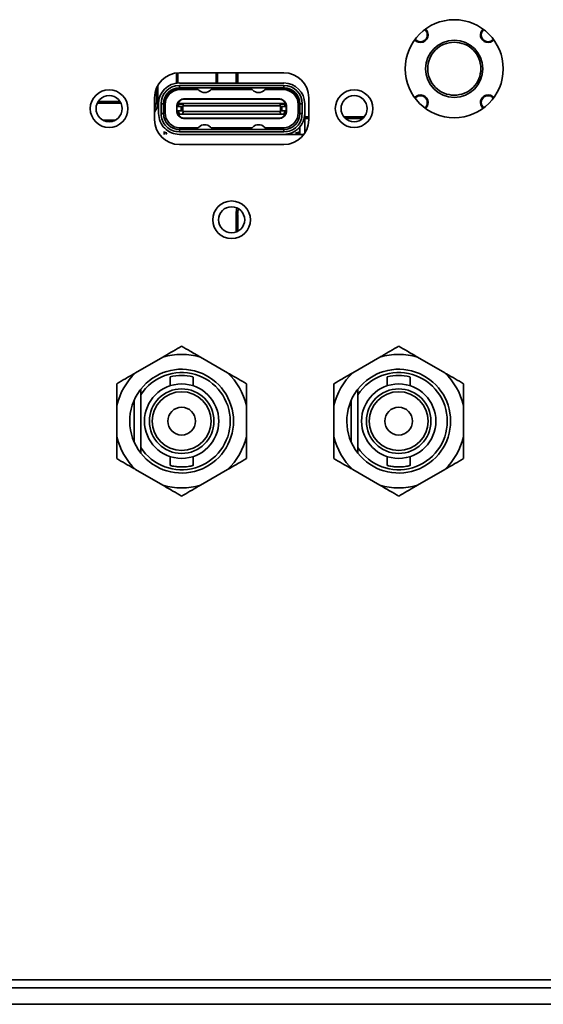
# Model space of a CAD drawing. Header units: millimetres. Extents: x 0 to 1118, y 0 to 864.
# Tile 181 of 250: x 739 to 747, y 467 to 482. Entities that reach past the tile are written whole.
import ezdxf

# ---------------------------------------------------------------- set-up
doc = ezdxf.new("R2010")
doc.units = ezdxf.units.MM

msp = doc.modelspace()

# ---------------------------------------------------------------- linework, layer by layer
at = {"color": 7, "linetype": 'Continuous', "lineweight": 35}
for p, q in [((745.604, 482.257), (745.539, 482.257)), ((741.323, 481.443), (741.323, 481.286)), ((741.342, 481.445), (741.342, 481.288)), ((742.964, 481.445), (741.364, 481.445)), ((741.928, 481.445), (741.928, 481.289)), ((741.948, 481.445), (741.948, 481.289)), ((742.234, 481.445), (742.234, 481.289)), ((742.257, 481.289), (742.257, 481.445)), ((742.257, 481.289), (742.257, 481.445)), ((741.036, 481.257), (741.036, 480.998)), ((741.364, 481.289), (742.964, 481.289)), ((742.964, 481.252), (741.364, 481.252)), ((741.364, 481.252), (741.364, 481.214)), ((742.964, 481.252), (742.964, 481.214)), ((741.014, 481.211), (741.014, 481.02)), ((741.014, 481.211), (741.014, 481.02)), ((742.964, 481.214), (741.364, 481.214)), ((741.634, 481.209), (741.377, 481.209)), ((741.377, 481.209), (741.377, 481.19)), ((741.652, 481.19), (741.377, 481.19)), ((741.384, 481.209), (741.384, 481.214)), ((741.546, 481.214), (741.541, 481.209)), ((741.629, 481.214), (741.662, 481.18)), ((741.842, 481.18), (741.875, 481.214)), ((741.852, 481.19), (742.477, 481.19)), ((742.459, 481.209), (741.87, 481.209)), ((741.889, 481.214), (741.894, 481.209)), ((742.439, 481.214), (742.434, 481.209)), ((742.454, 481.214), (742.487, 481.18)), ((742.667, 481.18), (742.7, 481.214)), ((742.677, 481.19), (742.952, 481.19)), ((742.952, 481.209), (742.695, 481.209)), ((742.788, 481.209), (742.783, 481.214)), ((742.944, 481.209), (742.944, 481.214)), ((742.952, 481.209), (742.952, 481.19)), ((740.47, 480.983), (740.109, 480.983)), ((740.458, 481.004), (740.121, 481.004)), ((740.984, 481.065), (740.984, 480.728)), ((741.014, 481.02), (741.036, 480.998)), ((741.014, 481.02), (741.014, 481.02)), ((741.047, 480.822), (741.047, 480.972)), ((741.084, 480.972), (741.084, 480.822)), ((741.122, 480.972), (741.084, 480.972)), ((741.122, 480.972), (741.122, 480.822)), ((741.122, 480.959), (741.127, 480.959)), ((741.125, 481.009), (741.132, 481.009)), ((741.127, 480.959), (741.146, 480.959)), ((741.127, 480.959), (741.127, 480.834)), ((741.146, 480.959), (741.146, 480.834)), ((741.351, 480.978), (741.348, 480.978)), ((741.351, 480.978), (741.351, 480.965)), ((741.352, 480.965), (741.351, 480.965)), ((741.351, 480.965), (741.351, 480.929)), ((741.352, 480.929), (741.352, 480.965)), ((741.352, 480.965), (741.418, 480.965)), ((741.427, 480.978), (741.363, 480.978)), ((741.418, 480.965), (741.428, 480.94)), ((742.902, 480.978), (741.427, 480.978)), ((741.428, 480.929), (741.428, 480.94)), ((741.428, 480.94), (742.901, 480.94)), ((741.777, 481.047), (741.433, 481.047)), ((741.433, 481.042), (741.771, 481.042)), ((741.446, 481.047), (741.778, 481.047)), ((741.771, 481.042), (741.976, 481.042)), ((741.778, 481.047), (741.969, 481.047)), ((741.969, 481.047), (742.359, 481.047)), ((742.358, 481.047), (741.971, 481.047)), ((741.976, 481.042), (742.353, 481.042)), ((742.234, 481.047), (742.234, 481.047)), ((742.257, 481.047), (742.257, 481.047)), ((742.257, 481.047), (742.257, 481.047)), ((742.353, 481.042), (742.558, 481.042)), ((742.551, 481.047), (742.359, 481.047)), ((742.551, 481.047), (742.883, 481.047)), ((742.896, 481.047), (742.552, 481.047)), ((742.558, 481.042), (742.896, 481.042)), ((742.901, 480.94), (742.911, 480.965)), ((742.901, 480.94), (742.901, 480.929)), ((742.966, 480.978), (742.902, 480.978)), ((742.911, 480.965), (742.977, 480.965)), ((742.977, 480.965), (742.977, 480.929)), ((742.978, 480.965), (742.977, 480.965)), ((742.981, 480.978), (742.978, 480.978)), ((742.978, 480.965), (742.978, 480.978)), ((742.978, 480.929), (742.978, 480.965)), ((743.183, 480.834), (743.183, 480.959)), ((743.183, 480.959), (743.202, 480.959)), ((743.204, 481.009), (743.197, 481.009)), ((743.202, 480.834), (743.202, 480.959)), ((743.202, 480.959), (743.207, 480.959)), ((743.244, 480.972), (743.207, 480.972)), ((743.207, 480.822), (743.207, 480.972)), ((743.244, 480.822), (743.244, 480.972)), ((743.282, 480.972), (743.282, 480.822)), ((743.344, 480.728), (743.344, 481.065)), ((741.084, 480.822), (741.122, 480.822)), ((741.127, 480.834), (741.122, 480.834)), ((741.146, 480.834), (741.127, 480.834)), ((741.326, 480.934), (741.326, 480.929)), ((741.326, 480.929), (741.326, 480.864)), ((741.326, 480.929), (741.328, 480.929)), ((741.326, 480.864), (741.328, 480.864)), ((741.326, 480.864), (741.326, 480.859)), ((741.328, 480.864), (741.328, 480.929)), ((741.328, 480.929), (741.394, 480.929)), ((741.328, 480.864), (741.394, 480.864)), ((741.338, 480.929), (741.338, 480.934)), ((741.338, 480.859), (741.338, 480.864)), ((741.348, 480.815), (741.351, 480.815)), ((741.351, 480.864), (741.351, 480.828)), ((741.351, 480.828), (741.351, 480.815)), ((741.352, 480.828), (741.352, 480.864)), ((741.37, 480.828), (741.352, 480.828)), ((741.363, 480.815), (741.427, 480.815)), ((741.394, 480.929), (741.394, 480.864)), ((741.418, 480.864), (741.418, 480.929)), ((741.418, 480.929), (741.428, 480.929)), ((741.428, 480.864), (741.418, 480.864)), ((741.428, 480.853), (741.418, 480.828)), ((741.427, 480.815), (742.902, 480.815)), ((741.428, 480.864), (741.428, 480.853)), ((742.901, 480.853), (741.428, 480.853)), ((742.911, 480.929), (742.901, 480.929)), ((742.901, 480.853), (742.901, 480.864)), ((742.911, 480.864), (742.901, 480.864)), ((742.911, 480.828), (742.901, 480.853)), ((742.902, 480.815), (742.966, 480.815)), ((742.911, 480.929), (742.911, 480.864)), ((742.935, 480.864), (742.935, 480.929)), ((743.001, 480.929), (742.935, 480.929)), ((743.001, 480.864), (742.935, 480.864)), ((742.977, 480.828), (742.959, 480.828)), ((742.977, 480.864), (742.977, 480.828)), ((742.978, 480.828), (742.978, 480.864)), ((742.978, 480.815), (742.978, 480.828)), ((742.981, 480.815), (742.978, 480.815)), ((743.001, 480.929), (743.001, 480.864)), ((743.003, 480.929), (743.001, 480.929)), ((743.003, 480.864), (743.001, 480.864)), ((743.003, 480.929), (743.003, 480.934)), ((743.003, 480.864), (743.003, 480.929)), ((743.003, 480.859), (743.003, 480.864)), ((743.183, 480.834), (743.202, 480.834)), ((743.207, 480.834), (743.202, 480.834)), ((743.244, 480.822), (743.207, 480.822)), ((743.282, 480.822), (743.282, 480.519)), ((740.387, 480.722), (740.192, 480.722)), ((740.34, 480.703), (740.239, 480.703)), ((741.771, 480.751), (741.433, 480.751)), ((741.433, 480.747), (741.777, 480.747)), ((741.778, 480.747), (741.446, 480.747)), ((741.976, 480.751), (741.771, 480.751)), ((741.778, 480.747), (741.969, 480.747)), ((742.359, 480.747), (741.969, 480.747)), ((741.971, 480.747), (742.358, 480.747)), ((742.353, 480.751), (741.976, 480.751)), ((742.558, 480.751), (742.353, 480.751)), ((742.551, 480.747), (742.359, 480.747)), ((742.883, 480.747), (742.551, 480.747)), ((742.552, 480.747), (742.896, 480.747)), ((742.896, 480.751), (742.558, 480.751)), ((743.344, 480.771), (743.282, 480.771)), ((743.344, 480.771), (743.282, 480.771)), ((743.282, 480.748), (743.344, 480.748)), ((744.195, 480.771), (743.884, 480.771)), ((744.195, 480.771), (743.884, 480.771)), ((743.906, 480.748), (744.173, 480.748)), ((741.134, 480.517), (741.134, 480.549)), ((741.147, 480.529), (741.134, 480.517)), ((741.134, 480.504), (741.134, 480.517)), ((741.147, 480.542), (741.147, 480.529)), ((741.147, 480.529), (741.172, 480.529)), ((741.177, 480.522), (741.159, 480.504)), ((741.361, 480.585), (741.377, 480.584)), ((741.364, 480.542), (741.364, 480.579)), ((741.364, 480.579), (742.964, 480.579)), ((741.364, 480.542), (742.964, 480.542)), ((742.964, 480.504), (741.364, 480.504)), ((741.377, 480.603), (741.652, 480.603)), ((741.377, 480.603), (741.377, 480.584)), ((741.384, 480.584), (741.384, 480.579)), ((741.421, 480.584), (741.421, 480.579)), ((741.424, 480.584), (741.435, 480.584)), ((741.471, 480.579), (741.471, 480.584)), ((741.533, 480.579), (741.533, 480.584)), ((741.54, 480.584), (741.634, 480.584)), ((741.546, 480.584), (741.546, 480.579)), ((741.596, 480.579), (741.596, 480.584)), ((741.608, 480.579), (741.608, 480.584)), ((741.629, 480.579), (741.662, 480.614)), ((741.842, 480.614), (741.875, 480.579)), ((741.852, 480.603), (742.477, 480.603)), ((741.87, 480.584), (742.459, 480.584)), ((741.908, 480.579), (741.908, 480.584)), ((741.921, 480.584), (741.921, 480.579)), ((741.971, 480.579), (741.971, 480.584)), ((741.983, 480.579), (741.983, 480.584)), ((742.033, 480.579), (742.033, 480.584)), ((742.046, 480.584), (742.046, 480.579)), ((742.096, 480.579), (742.096, 480.584)), ((742.108, 480.579), (742.108, 480.584)), ((742.158, 480.579), (742.158, 480.584)), ((742.171, 480.584), (742.171, 480.579)), ((742.221, 480.579), (742.221, 480.584)), ((742.233, 480.579), (742.233, 480.584)), ((742.283, 480.579), (742.283, 480.584)), ((742.296, 480.584), (742.296, 480.579)), ((742.346, 480.579), (742.346, 480.584)), ((742.358, 480.579), (742.358, 480.584)), ((742.408, 480.579), (742.408, 480.584)), ((742.421, 480.584), (742.421, 480.579)), ((742.487, 480.614), (742.454, 480.579)), ((742.7, 480.579), (742.667, 480.614)), ((742.677, 480.603), (742.952, 480.603)), ((742.944, 480.579), (742.944, 480.584)), ((742.952, 480.603), (742.952, 480.584)), ((742.952, 480.584), (742.97, 480.585)), ((742.964, 480.579), (742.964, 480.542)), ((742.964, 480.504), (743.272, 480.504)), ((743.152, 480.504), (743.152, 480.539)), ((743.169, 480.504), (743.152, 480.522)), ((743.157, 480.529), (743.182, 480.529)), ((743.182, 480.529), (743.182, 480.543)), ((743.182, 480.529), (743.194, 480.517)), ((743.194, 480.549), (743.194, 480.517)), ((743.194, 480.517), (743.194, 480.504)), ((743.202, 480.611), (743.202, 480.567)), ((743.207, 480.624), (743.207, 480.504)), ((741.364, 480.348), (742.964, 480.348)), ((742.257, 479.278), (742.234, 479.301)), ((742.234, 479.301), (742.234, 479.009)), ((742.257, 479.019), (742.257, 479.278)), ((742.257, 479.019), (742.257, 479.278)), ((742.257, 479.278), (742.257, 479.278)), ((741.11, 477.097), (740.695, 476.857)), ((742.102, 476.857), (741.687, 477.097)), ((744.433, 477.097), (744.018, 476.857)), ((745.425, 476.857), (745.01, 477.097)), ((741.224, 476.796), (741.224, 476.659)), ((741.574, 476.659), (741.574, 476.796)), ((744.546, 476.796), (744.546, 476.659)), ((744.896, 476.659), (744.896, 476.796)), ((740.774, 476.607), (740.774, 476.521)), ((744.096, 476.607), (744.096, 476.521)), ((740.674, 476.441), (740.674, 475.795)), ((740.774, 476.521), (740.774, 475.715)), ((743.996, 476.441), (743.996, 475.795)), ((744.096, 476.521), (744.096, 475.715)), ((740.407, 476.357), (740.407, 475.878)), ((742.391, 475.878), (742.391, 476.357)), ((743.729, 476.357), (743.729, 475.878)), ((745.713, 475.878), (745.713, 476.357)), ((740.774, 475.715), (740.774, 475.629)), ((744.096, 475.715), (744.096, 475.629)), ((741.224, 475.577), (741.224, 475.44)), ((741.574, 475.44), (741.574, 475.577)), ((744.546, 475.577), (744.546, 475.44)), ((744.896, 475.44), (744.896, 475.577)), ((740.695, 475.378), (741.11, 475.139)), ((741.687, 475.139), (742.102, 475.378)), ((744.018, 475.378), (744.433, 475.139)), ((745.01, 475.139), (745.425, 475.378)), ((760.432, 467.574), (693.681, 467.574)), ((693.556, 467.45), (760.557, 467.45)), ((760.557, 467.2), (693.556, 467.2))]:
    msp.add_line(p, q, dxfattribs=at)
for centre, radius in [((745.571, 481.507), 0.75), ((745.571, 481.507), 0.438), ((740.289, 480.897), 0.288), ((740.289, 480.897), 0.2), ((744.039, 480.897), 0.288), ((744.039, 480.897), 0.2), ((742.164, 479.197), 0.288), ((742.164, 479.197), 0.2), ((741.399, 476.118), 0.569), ((741.399, 476.118), 0.494), ((744.721, 476.118), 0.569), ((744.721, 476.118), 0.494), ((741.399, 476.118), 0.45), ((744.721, 476.118), 0.45), ((741.399, 476.118), 0.212), ((744.721, 476.118), 0.212)]:
    msp.add_circle(centre, radius, dxfattribs=at)
for centre, radius, start, end in [((745.054, 482.025), 0.117, 220.6525, 0), ((745.054, 482.025), 0.117, 0, 49.3475), ((746.089, 482.025), 0.117, 130.6525, 319.3475), ((741.364, 481.065), 0.38, 90, 180), ((742.964, 481.065), 0.38, 0, 90), ((741.364, 480.972), 0.318, 90, 180), ((741.364, 480.972), 0.28, 90, 180), ((742.964, 480.972), 0.318, 0, 90), ((742.964, 480.972), 0.28, 0, 90), ((741.364, 480.972), 0.242, 90, 180), ((741.377, 480.959), 0.25, 90, 180), ((741.377, 480.959), 0.231, 90, 180), ((741.752, 481.267), 0.125, 224.0283, 315.9717), ((742.577, 481.267), 0.125, 224.0283, 315.9717), ((742.952, 480.959), 0.25, 0, 90), ((742.952, 480.959), 0.231, 0, 90), ((742.964, 480.972), 0.242, 0, 90), ((745.054, 480.99), 0.117, 0, 139.3475), ((746.089, 480.99), 0.117, 40.6525, 229.3475), ((741.438, 480.934), 0.113, 161.79, 180), ((741.363, 480.965), 0.0125, 90, 180), ((742.966, 480.965), 0.0125, 0, 90), ((742.891, 480.934), 0.112, 0, 18.21), ((745.054, 480.99), 0.117, 310.6525, 0), ((741.364, 480.822), 0.243, 180, 270), ((741.377, 480.834), 0.231, 180, 270), ((741.438, 480.859), 0.113, 180, 198.21), ((741.363, 480.828), 0.0125, 180, 270), ((742.952, 480.834), 0.231, 270, 0), ((742.964, 480.822), 0.243, 270, 0), ((742.966, 480.828), 0.0125, 270, 0), ((742.891, 480.859), 0.112, 341.79, 0), ((741.364, 480.728), 0.38, 180, 270), ((741.752, 480.527), 0.125, 44.0283, 135.9717), ((742.577, 480.527), 0.125, 44.0283, 135.9717), ((742.964, 480.728), 0.38, 270, 0), ((741.399, 476.118), 1.021, 73.5697, 106.4303), ((744.721, 476.118), 1.021, 73.5697, 106.4303), ((741.399, 476.118), 0.794, 218.0567, 141.9433), ((744.721, 476.118), 0.794, 218.0567, 141.9433), ((741.399, 476.118), 1.021, 133.5697, 166.4303), ((741.399, 476.118), 0.744, 212.8244, 147.1756), ((741.399, 476.118), 0.7, 75.7188, 104.4777), ((741.399, 476.118), 1.021, 13.5697, 46.4303), ((744.721, 476.118), 1.021, 133.5697, 166.4303), ((744.721, 476.118), 0.744, 212.8244, 147.1756), ((744.721, 476.118), 0.7, 75.7188, 104.4777), ((744.721, 476.118), 1.021, 13.5697, 46.4303), ((741.399, 476.118), 0.794, 143.0712, 218.0567), ((744.721, 476.118), 0.794, 143.0712, 218.0567), ((741.399, 476.118), 1.021, 193.5697, 226.4303), ((741.399, 476.118), 1.021, 313.5697, 346.4303), ((744.721, 476.118), 1.021, 193.5697, 226.4303), ((744.721, 476.118), 1.021, 313.5697, 346.4303), ((741.399, 476.118), 1.021, 253.5697, 286.4303), ((744.721, 476.118), 1.021, 253.5697, 286.4303)]:
    msp.add_arc(centre, radius, start, end, dxfattribs=at)
for centre, major_axis, ratio, start_param, end_param in [((740.763, 481.021), (-0.178, 0.178), 0.995904, 3.438157, 3.925621), ((740.786, 480.998), (-0.177, 0.177), 0.997265, 3.270314, 3.925621), ((742.484, 479.3), (0.177, -0.177), 0.997265, 3.607138, 3.925621), ((742.507, 479.277), (-0.178, 0.178), 0.995904, 0.42844, 0.784029)]:
    msp.add_ellipse(centre, major_axis=major_axis, ratio=ratio, start_param=start_param, end_param=end_param, dxfattribs=at)
for points, knots in [([(744.98, 481.951), (744.991, 481.942), (745.012, 481.925), (745.054, 481.918), (745.095, 481.926), (745.13, 481.949), (745.154, 481.984), (745.157, 482.011), (745.159, 482.025)], [0, 0, 0, 0, 0.165968, 0.332775, 0.499581, 0.666388, 0.833195, 1, 1, 1, 1]), ([(745.159, 482.025), (745.157, 482.039), (745.155, 482.065), (745.138, 482.086), (745.13, 482.096)], [0, 0, 0, 0, 0.527871, 1, 1, 1, 1]), ([(746.014, 482.097), (746.005, 482.087), (745.988, 482.066), (745.986, 482.039), (745.984, 482.025)], [0, 0, 0, 0, 0.485369, 1, 1, 1, 1]), ([(745.984, 482.025), (745.986, 482.011), (745.989, 481.984), (746.013, 481.949), (746.048, 481.926), (746.089, 481.918), (746.129, 481.925), (746.15, 481.941), (746.16, 481.949)], [0, 0, 0, 0, 0.169215, 0.33843, 0.507646, 0.676861, 0.846076, 1, 1, 1, 1]), ([(745.159, 480.99), (745.157, 481.004), (745.154, 481.031), (745.13, 481.066), (745.095, 481.089), (745.054, 481.097), (745.014, 481.09), (744.993, 481.074), (744.983, 481.066)], [0, 0, 0, 0, 0.169564, 0.33913, 0.508695, 0.67826, 0.847825, 1, 1, 1, 1]), ([(746.167, 481.058), (746.166, 481.06), (746.157, 481.074), (746.129, 481.089), (746.089, 481.098), (746.048, 481.089), (746.013, 481.066), (745.989, 481.031), (745.986, 481.004), (745.984, 480.99)], [0, 0, 0, 0, 0.028438, 0.190365, 0.352292, 0.51422, 0.676147, 0.838074, 1, 1, 1, 1]), ([(741.331, 480.969), (741.336, 480.98), (741.345, 481.001), (741.369, 481.025), (741.399, 481.042), (741.422, 481.045), (741.433, 481.047)], [0, 0, 0, 0, 0.29251, 0.5318613, 0.7762557, 1, 1, 1, 1]), ([(741.331, 480.969), (741.332, 480.971), (741.333, 480.974), (741.337, 480.976), (741.34, 480.978), (741.342, 480.978), (741.343, 480.978)], [0, 0, 0, 0, 0.332371, 0.608747, 0.830414, 1, 1, 1, 1]), ([(741.345, 480.978), (741.349, 480.987), (741.357, 481.003), (741.378, 481.023), (741.403, 481.038), (741.423, 481.041), (741.433, 481.042)], [0, 0, 0, 0, 0.278759, 0.536964, 0.773816, 1, 1, 1, 1]), ([(741.427, 480.978), (741.426, 480.978), (741.424, 480.978), (741.422, 480.977), (741.42, 480.976), (741.418, 480.974), (741.418, 480.972), (741.417, 480.969), (741.418, 480.967), (741.418, 480.965)], [0, 0, 0, 0, 0.113608, 0.218985, 0.325467, 0.442122, 0.564424, 0.694996, 1, 1, 1, 1]), ([(741.771, 481.042), (741.772, 481.043), (741.773, 481.045), (741.776, 481.046), (741.777, 481.047), (741.778, 481.047)], [0, 0, 0, 0, 0.396673, 0.672436, 1, 1, 1, 1]), ([(741.969, 481.047), (741.97, 481.047), (741.972, 481.046), (741.974, 481.045), (741.976, 481.043), (741.976, 481.042)], [0, 0, 0, 0, 0.327562, 0.603324, 1, 1, 1, 1]), ([(742.353, 481.042), (742.353, 481.043), (742.355, 481.045), (742.357, 481.046), (742.359, 481.047), (742.359, 481.047)], [0, 0, 0, 0, 0.3966731, 0.6724361, 1, 1, 1, 1]), ([(742.551, 481.047), (742.552, 481.047), (742.553, 481.046), (742.556, 481.045), (742.557, 481.043), (742.558, 481.042)], [0, 0, 0, 0, 0.3275617, 0.603324, 1, 1, 1, 1]), ([(742.896, 481.047), (742.907, 481.045), (742.93, 481.042), (742.96, 481.025), (742.984, 481.001), (742.993, 480.98), (742.998, 480.969)], [0, 0, 0, 0, 0.223724, 0.468138, 0.707456, 1, 1, 1, 1]), ([(742.896, 481.042), (742.905, 481.041), (742.926, 481.038), (742.951, 481.024), (742.972, 481.003), (742.98, 480.987), (742.984, 480.978)], [0, 0, 0, 0, 0.224805, 0.462888, 0.719413, 1, 1, 1, 1]), ([(742.911, 480.965), (742.911, 480.967), (742.912, 480.97), (742.911, 480.974), (742.909, 480.976), (742.907, 480.977), (742.905, 480.978), (742.903, 480.978), (742.902, 480.978)], [0, 0, 0, 0, 0.299137, 0.555993, 0.670876, 0.776566, 0.88302, 1, 1, 1, 1]), ([(742.998, 480.969), (742.997, 480.971), (742.996, 480.974), (742.992, 480.976), (742.989, 480.978), (742.987, 480.978), (742.986, 480.978)], [0, 0, 0, 0, 0.332371, 0.608747, 0.830414, 1, 1, 1, 1]), ([(745.126, 480.914), (745.126, 480.915), (745.139, 480.923), (745.153, 480.95), (745.157, 480.977), (745.159, 480.99)], [0, 0, 0, 0, 0.035334, 0.517669, 1, 1, 1, 1]), ([(745.984, 480.99), (745.986, 480.976), (745.988, 480.949), (746.005, 480.929), (746.013, 480.919)], [0, 0, 0, 0, 0.521133, 1, 1, 1, 1]), ([(741.331, 480.824), (741.332, 480.823), (741.333, 480.82), (741.337, 480.817), (741.34, 480.816), (741.342, 480.816), (741.343, 480.815)], [0, 0, 0, 0, 0.332371, 0.608747, 0.830414, 1, 1, 1, 1]), ([(741.433, 480.747), (741.422, 480.748), (741.399, 480.751), (741.369, 480.769), (741.345, 480.793), (741.336, 480.813), (741.331, 480.824)], [0, 0, 0, 0, 0.223724, 0.468138, 0.707456, 1, 1, 1, 1]), ([(741.433, 480.751), (741.424, 480.752), (741.403, 480.755), (741.378, 480.77), (741.357, 480.79), (741.349, 480.807), (741.345, 480.815)], [0, 0, 0, 0, 0.224805, 0.462888, 0.719413, 1, 1, 1, 1]), ([(741.418, 480.828), (741.418, 480.826), (741.417, 480.823), (741.418, 480.82), (741.42, 480.818), (741.422, 480.816), (741.424, 480.816), (741.426, 480.815), (741.427, 480.815)], [0, 0, 0, 0, 0.299137, 0.555993, 0.670876, 0.776566, 0.88302, 1, 1, 1, 1]), ([(742.998, 480.824), (742.993, 480.813), (742.984, 480.793), (742.96, 480.769), (742.93, 480.751), (742.907, 480.748), (742.896, 480.747)], [0, 0, 0, 0, 0.29251, 0.531861, 0.776256, 1, 1, 1, 1]), ([(742.984, 480.815), (742.98, 480.807), (742.972, 480.79), (742.951, 480.77), (742.926, 480.755), (742.906, 480.752), (742.896, 480.751)], [0, 0, 0, 0, 0.278759, 0.536964, 0.773816, 1, 1, 1, 1]), ([(742.911, 480.828), (742.911, 480.826), (742.912, 480.823), (742.911, 480.82), (742.909, 480.818), (742.907, 480.816), (742.905, 480.816), (742.903, 480.815), (742.902, 480.815)], [0, 0, 0, 0, 0.318038, 0.557027, 0.671978, 0.780777, 0.888404, 1, 1, 1, 1]), ([(742.998, 480.824), (742.997, 480.823), (742.996, 480.82), (742.992, 480.817), (742.989, 480.816), (742.987, 480.816), (742.986, 480.815)], [0, 0, 0, 0, 0.332371, 0.608747, 0.830414, 1, 1, 1, 1]), ([(741.778, 480.747), (741.777, 480.747), (741.776, 480.747), (741.773, 480.748), (741.772, 480.75), (741.771, 480.751)], [0, 0, 0, 0, 0.327562, 0.603324, 1, 1, 1, 1]), ([(741.976, 480.751), (741.976, 480.75), (741.974, 480.748), (741.972, 480.747), (741.97, 480.747), (741.969, 480.747)], [0, 0, 0, 0, 0.396673, 0.672436, 1, 1, 1, 1]), ([(742.359, 480.747), (742.359, 480.747), (742.357, 480.747), (742.355, 480.748), (742.353, 480.75), (742.353, 480.751)], [0, 0, 0, 0, 0.327562, 0.603324, 1, 1, 1, 1]), ([(742.558, 480.751), (742.557, 480.75), (742.556, 480.748), (742.553, 480.747), (742.552, 480.747), (742.551, 480.747)], [0, 0, 0, 0, 0.396673, 0.672436, 1, 1, 1, 1]), ([(741.399, 477.264), (741.314, 477.214), (741.22, 477.16), (741.12, 477.102), (741.11, 477.097)], [0, 0, 0, 0, 0.904788, 1, 1, 1, 1]), ([(741.687, 477.097), (741.635, 477.127), (741.536, 477.185), (741.443, 477.238), (741.399, 477.264)], [0, 0, 0, 0, 0.529258, 1, 1, 1, 1]), ([(744.721, 477.264), (744.636, 477.214), (744.542, 477.16), (744.442, 477.102), (744.433, 477.097)], [0, 0, 0, 0, 0.904788, 1, 1, 1, 1]), ([(745.01, 477.097), (744.957, 477.127), (744.858, 477.185), (744.765, 477.238), (744.721, 477.264)], [0, 0, 0, 0, 0.529258, 1, 1, 1, 1]), ([(740.695, 476.857), (740.643, 476.827), (740.543, 476.77), (740.45, 476.716), (740.407, 476.691)], [0, 0, 0, 0, 0.529258, 1, 1, 1, 1]), ([(742.391, 476.691), (742.306, 476.74), (742.212, 476.794), (742.112, 476.852), (742.102, 476.857)], [0, 0, 0, 0, 0.904788, 1, 1, 1, 1]), ([(744.018, 476.857), (743.965, 476.827), (743.866, 476.77), (743.773, 476.716), (743.729, 476.691)], [0, 0, 0, 0, 0.529258, 1, 1, 1, 1]), ([(745.713, 476.691), (745.628, 476.74), (745.534, 476.794), (745.434, 476.852), (745.425, 476.857)], [0, 0, 0, 0, 0.904788, 1, 1, 1, 1]), ([(740.407, 476.691), (740.407, 476.673), (740.407, 476.567), (740.407, 476.453), (740.407, 476.357)], [0, 0, 0, 0, 0.16266, 1, 1, 1, 1]), ([(742.391, 476.357), (742.391, 476.369), (742.391, 476.485), (742.391, 476.593), (742.391, 476.691)], [0, 0, 0, 0, 0.101181, 1, 1, 1, 1]), ([(743.729, 476.691), (743.729, 476.673), (743.729, 476.567), (743.729, 476.453), (743.729, 476.357)], [0, 0, 0, 0, 0.16266, 1, 1, 1, 1]), ([(745.713, 476.357), (745.713, 476.369), (745.713, 476.485), (745.713, 476.593), (745.713, 476.691)], [0, 0, 0, 0, 0.101181, 1, 1, 1, 1]), ([(740.407, 475.878), (740.407, 475.867), (740.407, 475.751), (740.407, 475.643), (740.407, 475.545)], [0, 0, 0, 0, 0.101181, 1, 1, 1, 1]), ([(742.391, 475.545), (742.391, 475.562), (742.391, 475.669), (742.391, 475.783), (742.391, 475.878)], [0, 0, 0, 0, 0.16266, 1, 1, 1, 1]), ([(743.729, 475.878), (743.729, 475.867), (743.729, 475.751), (743.729, 475.643), (743.729, 475.545)], [0, 0, 0, 0, 0.101181, 1, 1, 1, 1]), ([(745.713, 475.545), (745.713, 475.562), (745.713, 475.669), (745.713, 475.783), (745.713, 475.878)], [0, 0, 0, 0, 0.16266, 1, 1, 1, 1]), ([(740.407, 475.545), (740.492, 475.496), (740.586, 475.442), (740.686, 475.384), (740.695, 475.378)], [0, 0, 0, 0, 0.904788, 1, 1, 1, 1]), ([(742.102, 475.378), (742.155, 475.409), (742.254, 475.466), (742.347, 475.52), (742.391, 475.545)], [0, 0, 0, 0, 0.5292577, 1, 1, 1, 1]), ([(743.729, 475.545), (743.814, 475.496), (743.908, 475.442), (744.008, 475.384), (744.018, 475.378)], [0, 0, 0, 0, 0.904788, 1, 1, 1, 1]), ([(745.425, 475.378), (745.477, 475.409), (745.577, 475.466), (745.67, 475.52), (745.713, 475.545)], [0, 0, 0, 0, 0.5292577, 1, 1, 1, 1]), ([(741.224, 475.44), (741.226, 475.44), (741.229, 475.439), (741.258, 475.432), (741.302, 475.424), (741.357, 475.418), (741.416, 475.417), (741.473, 475.421), (741.522, 475.428), (741.557, 475.436), (741.574, 475.44), (741.572, 475.44), (741.571, 475.44)], [0, 0, 0, 0, 0.1050873, 0.2100936, 0.3171858, 0.4257416, 0.5320813, 0.6360812, 0.7410456, 0.8488455, 0.9571334, 1, 1, 1, 1]), ([(744.546, 475.44), (744.548, 475.44), (744.552, 475.439), (744.581, 475.432), (744.624, 475.424), (744.679, 475.418), (744.739, 475.417), (744.795, 475.421), (744.844, 475.428), (744.879, 475.436), (744.896, 475.44), (744.894, 475.44), (744.894, 475.44)], [0, 0, 0, 0, 0.1050873, 0.2100936, 0.3171858, 0.4257416, 0.5320813, 0.6360812, 0.7410456, 0.8488455, 0.9571334, 1, 1, 1, 1]), ([(741.11, 475.139), (741.163, 475.109), (741.262, 475.051), (741.355, 474.998), (741.399, 474.972)], [0, 0, 0, 0, 0.529258, 1, 1, 1, 1]), ([(741.399, 474.972), (741.484, 475.021), (741.578, 475.076), (741.678, 475.133), (741.687, 475.139)], [0, 0, 0, 0, 0.904788, 1, 1, 1, 1]), ([(744.433, 475.139), (744.485, 475.109), (744.584, 475.051), (744.677, 474.998), (744.721, 474.972)], [0, 0, 0, 0, 0.529258, 1, 1, 1, 1]), ([(744.721, 474.972), (744.806, 475.021), (744.9, 475.076), (745, 475.133), (745.01, 475.139)], [0, 0, 0, 0, 0.904788, 1, 1, 1, 1])]:
    msp.add_open_spline(points, degree=3, knots=knots, dxfattribs=at)
for points in [[(745.571, 481.914), (745.518, 481.908), (745.412, 481.896), (745.277, 481.802), (745.186, 481.667), (745.154, 481.507), (745.186, 481.348), (745.277, 481.213), (745.412, 481.119), (745.518, 481.107), (745.571, 481.101)], [(745.571, 481.101), (745.625, 481.107), (745.731, 481.119), (745.866, 481.213), (745.957, 481.348), (745.988, 481.507), (745.957, 481.667), (745.866, 481.802), (745.731, 481.896), (745.625, 481.908), (745.571, 481.914)], [(741.338, 480.934), (741.339, 480.942), (741.34, 480.957), (741.345, 480.971), (741.348, 480.978)], [(741.363, 480.978), (741.362, 480.978), (741.359, 480.977), (741.355, 480.974), (741.352, 480.97), (741.352, 480.967), (741.352, 480.965)], [(741.433, 481.047), (741.433, 481.047), (741.433, 481.046), (741.433, 481.046), (741.433, 481.045)], [(741.433, 481.045), (741.433, 481.045), (741.433, 481.044), (741.433, 481.043), (741.433, 481.042)], [(742.896, 481.045), (742.896, 481.046), (742.896, 481.046), (742.896, 481.047), (742.896, 481.047)], [(742.896, 481.042), (742.896, 481.043), (742.896, 481.044), (742.896, 481.045), (742.896, 481.045)], [(742.966, 480.978), (742.967, 480.978), (742.97, 480.977), (742.974, 480.974), (742.977, 480.97), (742.977, 480.967), (742.977, 480.965)], [(742.981, 480.978), (742.984, 480.971), (742.989, 480.957), (742.99, 480.942), (742.991, 480.934)], [(741.364, 480.504), (741.323, 480.509), (741.24, 480.519), (741.135, 480.592), (741.061, 480.697), (741.052, 480.78), (741.047, 480.822)], [(741.364, 480.542), (741.328, 480.546), (741.254, 480.554), (741.162, 480.619), (741.097, 480.712), (741.089, 480.785), (741.084, 480.822)], [(741.348, 480.815), (741.345, 480.822), (741.34, 480.836), (741.339, 480.852), (741.338, 480.859)], [(741.352, 480.828), (741.352, 480.826), (741.352, 480.823), (741.355, 480.819), (741.359, 480.816), (741.362, 480.816), (741.363, 480.815)], [(741.394, 480.929), (741.396, 480.929), (741.398, 480.929), (741.403, 480.929), (741.41, 480.929), (741.415, 480.929), (741.418, 480.929)], [(741.394, 480.864), (741.396, 480.864), (741.398, 480.864), (741.403, 480.864), (741.41, 480.864), (741.415, 480.864), (741.418, 480.864)], [(742.935, 480.929), (742.933, 480.929), (742.931, 480.929), (742.926, 480.929), (742.919, 480.929), (742.914, 480.929), (742.911, 480.929)], [(742.935, 480.864), (742.933, 480.864), (742.931, 480.864), (742.926, 480.864), (742.919, 480.864), (742.914, 480.864), (742.911, 480.864)], [(743.282, 480.822), (743.277, 480.78), (743.268, 480.697), (743.194, 480.592), (743.089, 480.519), (743.006, 480.509), (742.964, 480.504)], [(742.964, 480.542), (743.001, 480.546), (743.075, 480.554), (743.167, 480.619), (743.232, 480.712), (743.24, 480.785), (743.244, 480.822)], [(742.966, 480.815), (742.967, 480.816), (742.97, 480.816), (742.974, 480.819), (742.977, 480.823), (742.977, 480.826), (742.977, 480.828)], [(742.991, 480.859), (742.99, 480.852), (742.989, 480.836), (742.984, 480.822), (742.981, 480.815)], [(741.433, 480.751), (741.433, 480.75), (741.433, 480.749), (741.433, 480.748), (741.433, 480.748)], [(741.433, 480.748), (741.433, 480.748), (741.433, 480.747), (741.433, 480.747), (741.433, 480.747)], [(742.896, 480.748), (742.896, 480.748), (742.896, 480.749), (742.896, 480.75), (742.896, 480.751)], [(742.896, 480.747), (742.896, 480.747), (742.896, 480.747), (742.896, 480.748), (742.896, 480.748)]]:
    msp.add_open_spline(points, degree=3, dxfattribs=at)

doc.saveas('drawing.dxf')
